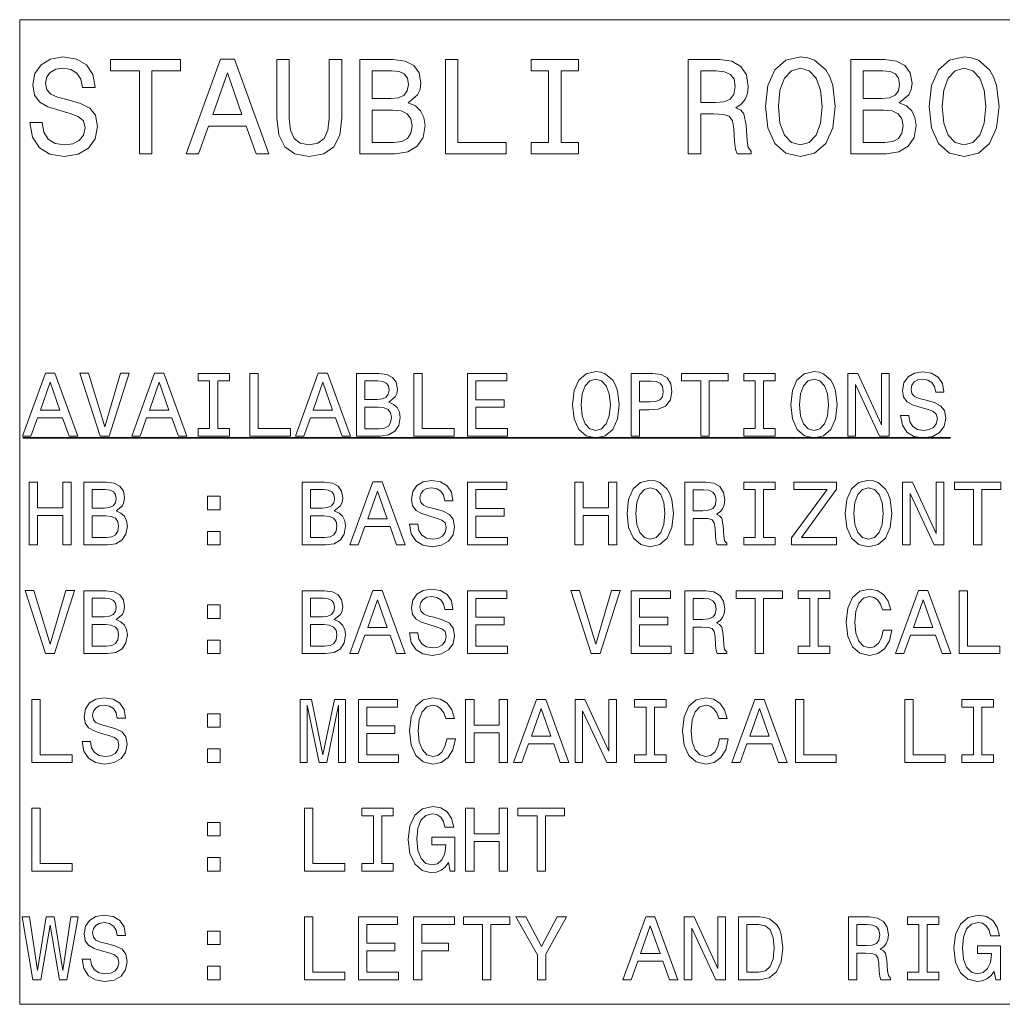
# Model space of a CAD drawing. Extents: x -922 to 7836, y -4841 to 1297.
# Tile 68 of 89: x 5978 to 6603, y -4786 to -4160. Entities that reach past the tile are written whole.
import ezdxf

# ---------------------------------------------------------------- set-up
doc = ezdxf.new("R2010")
doc.units = 0

msp = doc.modelspace()

# ---------------------------------------------------------------- linework, layer by layer
at = {"color": 7, "lineweight": 35}
msp.add_line((5980, -4425.864746), (6569.855957, -4425.864746), dxfattribs=at)
at = {"color": 7, "lineweight": 13}
for points in [[(5978, -4786), (5978, -4160.040527), (7754.759766, -4160.040527), (7754.759766, -4786)], [(5992.363281, -4225.498535), (5984.495605, -4225.498535), (5986.224609, -4234.663086), (5990.547363, -4241.40625), (5997.20459, -4245.469727), (6006.195801, -4246.939453), (6015.101074, -4245.556152), (6021.757813, -4241.752441), (6025.994141, -4235.786621), (6027.550293, -4227.919434), (6026.253418, -4220.830078), (6022.622559, -4216.248047), (6016.743652, -4213.222168), (6008.875977, -4210.974121), (6002.132324, -4209.331543), (5997.723145, -4207.429199), (5995.216309, -4204.663086), (5994.437988, -4200.340332), (5995.216309, -4196.449707), (5997.463867, -4193.510254), (6000.922363, -4191.521484), (6005.677246, -4190.830078), (6010.518555, -4191.694336), (6014.322754, -4194.028809), (6016.830078, -4197.919434), (6018.040527, -4203.193359), (6025.907715, -4203.193359), (6025.907715, -4203.02002), (6024.524414, -4194.893555), (6020.460938, -4188.841309), (6014.063477, -4185.037598), (6005.417969, -4183.740723), (5997.636719, -4185.037598), (5991.584961, -4188.668457), (5987.694336, -4194.288086), (5986.311035, -4201.550293), (5987.435059, -4208.034668), (5990.720703, -4212.443848), (5995.907715, -4215.383301), (6002.99707, -4217.631348), (6010, -4219.619629), (6015.273926, -4221.521484), (6018.472656, -4224.288086), (6019.59668, -4228.783691), (6018.559082, -4233.366211), (6015.878906, -4236.824219), (6011.81543, -4238.98584), (6006.541992, -4239.677246), (6000.662598, -4238.726074), (5996.166992, -4235.959473), (5993.313965, -4231.463867)], [(6054.092285, -4245.296875), (6062.045898, -4245.296875), (6062.045898, -4192.559082), (6080.20166, -4192.559082), (6080.20166, -4185.296875), (6035.850098, -4185.296875), (6035.850098, -4192.559082), (6054.092285, -4192.559082)], [(6083.833008, -4245.296875), (6091.786621, -4245.296875), (6098.098145, -4227.660156), (6122.045898, -4227.660156), (6128.357422, -4245.296875), (6136.484375, -4245.296875), (6114.524414, -4185.210449), (6105.706055, -4185.210449)], [(6141.498535, -4222.472656), (6142.708984, -4233.279785), (6146.513184, -4240.974121), (6152.910645, -4245.383301), (6162.161133, -4246.939453), (6171.325684, -4245.383301), (6177.723145, -4240.974121), (6181.527344, -4233.366211), (6182.824219, -4222.472656), (6182.824219, -4185.296875), (6174.783691, -4185.296875), (6174.783691, -4222.904785), (6174.005859, -4230.253418), (6171.671387, -4235.527344), (6167.694336, -4238.639648), (6162.161133, -4239.677246), (6156.455078, -4238.639648), (6152.478516, -4235.527344), (6150.144043, -4230.340332), (6149.452637, -4222.904785), (6149.452637, -4185.296875), (6141.498535, -4185.296875)], [(6225.014648, -4212.875977), (6231.066406, -4207.861816), (6232.622559, -4204.489746), (6233.141113, -4200.340332), (6232.01709, -4193.855957), (6228.645508, -4189.1875), (6223.19873, -4186.334473), (6215.59082, -4185.296875), (6194.236328, -4185.296875), (6194.236328, -4245.296875), (6216.80127, -4245.296875), (6224.841309, -4244.086426), (6230.807129, -4240.541992), (6234.524414, -4234.922363), (6235.821289, -4227.313965), (6235.042969, -4222.213379), (6232.968262, -4217.977051), (6229.59668, -4214.864746)], [(6248.703125, -4245.296875), (6287.262207, -4245.296875), (6287.262207, -4238.034668), (6256.657227, -4238.034668), (6256.657227, -4185.296875), (6248.703125, -4185.296875)], [(6314.322754, -4238.034668), (6303.256348, -4238.034668), (6303.256348, -4245.296875), (6333.342773, -4245.296875), (6333.342773, -4238.034668), (6322.276855, -4238.034668), (6322.276855, -4192.559082), (6333.342773, -4192.559082), (6333.342773, -4185.296875), (6303.256348, -4185.296875), (6303.256348, -4192.559082), (6314.322754, -4192.559082)], [(6403.112305, -4245.296875), (6411.152832, -4245.296875), (6411.152832, -4219.965332), (6419.366211, -4219.965332), (6425.417969, -4220.224609), (6429.22168, -4221.435059), (6431.296875, -4224.288086), (6432.161133, -4229.38916), (6432.59375, -4237.169922), (6433.112305, -4242.270996), (6434.149902, -4245.296875), (6443.227539, -4245.296875), (6443.227539, -4243.654297), (6441.239258, -4241.233398), (6440.547363, -4236.737793), (6439.942383, -4227.054688), (6438.472656, -4219.878906), (6436.484375, -4217.631348), (6433.371582, -4215.988281), (6436.830078, -4213.827148), (6439.250488, -4210.80127), (6440.807129, -4206.99707), (6441.325684, -4202.415039), (6440.115234, -4195.152832), (6436.657227, -4189.706055), (6430.951172, -4186.420898), (6423.169922, -4185.296875), (6403.112305, -4185.296875)], [(6452.219238, -4215.296875), (6453.775391, -4228.783691), (6458.270996, -4238.726074), (6465.273926, -4244.864746), (6474.437988, -4246.939453), (6483.515625, -4244.864746), (6490.60498, -4238.726074), (6495.014648, -4228.783691), (6496.657227, -4215.296875), (6495.014648, -4201.896484), (6493.112305, -4196.449707), (6490.60498, -4191.954102), (6483.515625, -4185.81543), (6479.192871, -4184.259277), (6474.437988, -4183.654297), (6465.1875, -4185.81543), (6458.18457, -4191.867676), (6453.775391, -4201.810059)], [(6537.291016, -4212.875977), (6543.342773, -4207.861816), (6544.898926, -4204.489746), (6545.417969, -4200.340332), (6544.293945, -4193.855957), (6540.922363, -4189.1875), (6535.475586, -4186.334473), (6527.867188, -4185.296875), (6506.512695, -4185.296875), (6506.512695, -4245.296875), (6529.077637, -4245.296875), (6537.118164, -4244.086426), (6543.083496, -4240.541992), (6546.80127, -4234.922363), (6548.098145, -4227.313965), (6547.319824, -4222.213379), (6545.245117, -4217.977051), (6541.873047, -4214.864746)], [(6556.311035, -4215.296875), (6557.867188, -4228.783691), (6562.363281, -4238.726074), (6569.365723, -4244.864746), (6578.530273, -4246.939453), (6587.60791, -4244.864746), (6594.697266, -4238.726074), (6599.106445, -4228.783691), (6600.749023, -4215.296875), (6599.106445, -4201.896484), (6597.20459, -4196.449707), (6594.697266, -4191.954102), (6587.60791, -4185.81543), (6583.285156, -4184.259277), (6578.530273, -4183.654297), (6569.279297, -4185.81543), (6562.276367, -4191.867676), (6557.867188, -4201.810059)], [(6100.864746, -4220.311523), (6110.115234, -4193.855957), (6119.366211, -4220.311523)], [(6213.948242, -4210.195801), (6202.19043, -4210.195801), (6202.19043, -4192.472656), (6214.639648, -4192.472656), (6219.308594, -4192.991211), (6222.59375, -4194.547363), (6224.582031, -4197.227539), (6225.273926, -4201.20459), (6224.495605, -4205.181641), (6222.420898, -4207.948242), (6218.875977, -4209.677246)], [(6420.922363, -4192.645508), (6426.195801, -4193.164551), (6429.913574, -4194.807129), (6432.248047, -4197.833008), (6433.025879, -4202.587891), (6432.161133, -4207.602539), (6429.827148, -4210.628418), (6425.850098, -4212.18457), (6420.40332, -4212.616699), (6411.152832, -4212.616699), (6411.152832, -4192.645508)], [(6460.518555, -4215.296875), (6461.469727, -4204.835938), (6464.322754, -4197.141113), (6468.731934, -4192.472656), (6474.437988, -4190.830078), (6480.057617, -4192.472656), (6484.466797, -4197.227539), (6487.319824, -4204.922363), (6488.357422, -4215.296875), (6487.319824, -4225.757813), (6484.466797, -4233.452637), (6480.057617, -4238.121094), (6474.437988, -4239.677246), (6468.731934, -4238.121094), (6464.322754, -4233.452637), (6461.469727, -4225.844238)], [(6526.224609, -4210.195801), (6514.466797, -4210.195801), (6514.466797, -4192.472656), (6526.916504, -4192.472656), (6531.584961, -4192.991211), (6534.870117, -4194.547363), (6536.858887, -4197.227539), (6537.550293, -4201.20459), (6536.772461, -4205.181641), (6534.697266, -4207.948242), (6531.152832, -4209.677246)], [(6564.61084, -4215.296875), (6565.562012, -4204.835938), (6568.415039, -4197.141113), (6572.824219, -4192.472656), (6578.530273, -4190.830078), (6584.149902, -4192.472656), (6588.559082, -4197.227539), (6591.412109, -4204.922363), (6592.449707, -4215.296875), (6591.412109, -4225.757813), (6588.559082, -4233.452637), (6584.149902, -4238.121094), (6578.530273, -4239.677246), (6572.824219, -4238.121094), (6568.415039, -4233.452637), (6565.562012, -4225.844238)], [(6215.850098, -4238.121094), (6202.19043, -4238.121094), (6202.19043, -4217.458496), (6215.072266, -4217.458496), (6220.518555, -4218.063477), (6224.40918, -4219.878906), (6226.743652, -4222.991211), (6227.521484, -4227.487305), (6226.743652, -4232.242188), (6224.582031, -4235.527344), (6220.951172, -4237.516113)], [(6528.126953, -4238.121094), (6514.466797, -4238.121094), (6514.466797, -4217.458496), (6527.348633, -4217.458496), (6532.79541, -4218.063477), (6536.686035, -4219.878906), (6539.02002, -4222.991211), (6539.79834, -4227.487305), (6539.02002, -4232.242188), (6536.858887, -4235.527344), (6533.227539, -4237.516113)], [(5979.827148, -4424.864746), (5985.129883, -4424.864746), (5989.337402, -4413.106934), (6005.302734, -4413.106934), (6009.510254, -4424.864746), (6014.927734, -4424.864746), (6000.288086, -4384.807129), (5994.40918, -4384.807129)], [(6042.074707, -4384.807129), (6032.045898, -4418.870605), (6021.729004, -4384.807129), (6016.253418, -4384.807129), (6029.164063, -4424.864746), (6034.927734, -4424.864746), (6047.550293, -4384.807129)], [(6049.22168, -4424.864746), (6054.524414, -4424.864746), (6058.731934, -4413.106934), (6074.697266, -4413.106934), (6078.904785, -4424.864746), (6084.322754, -4424.864746), (6069.683105, -4384.807129), (6063.804199, -4384.807129)], [(6098.789551, -4420.023438), (6091.412109, -4420.023438), (6091.412109, -4424.864746), (6111.469727, -4424.864746), (6111.469727, -4420.023438), (6104.092285, -4420.023438), (6104.092285, -4389.706055), (6111.469727, -4389.706055), (6111.469727, -4384.864746), (6091.412109, -4384.864746), (6091.412109, -4389.706055), (6098.789551, -4389.706055)], [(6124.437988, -4424.864746), (6150.144043, -4424.864746), (6150.144043, -4420.023438), (6129.740723, -4420.023438), (6129.740723, -4384.864746), (6124.437988, -4384.864746)], [(6153.313965, -4424.864746), (6158.616699, -4424.864746), (6162.824219, -4413.106934), (6178.789551, -4413.106934), (6182.99707, -4424.864746), (6188.415039, -4424.864746), (6173.775391, -4384.807129), (6167.896484, -4384.807129)], [(6212.737793, -4403.250977), (6216.772461, -4399.908203), (6217.80957, -4397.660156), (6218.155762, -4394.893555), (6217.40625, -4390.570801), (6215.158691, -4387.458496), (6211.527344, -4385.556152), (6206.455078, -4384.864746), (6192.219238, -4384.864746), (6192.219238, -4424.864746), (6207.262207, -4424.864746), (6212.622559, -4424.057617), (6216.599609, -4421.694824), (6219.077637, -4417.948242), (6219.942383, -4412.876465), (6219.423828, -4409.475586), (6218.040527, -4406.651367), (6215.79248, -4404.57666)], [(6228.530273, -4424.864746), (6254.236328, -4424.864746), (6254.236328, -4420.023438), (6233.833008, -4420.023438), (6233.833008, -4384.864746), (6228.530273, -4384.864746)], [(6262.824219, -4424.864746), (6288.18457, -4424.864746), (6288.18457, -4420.023438), (6268.126953, -4420.023438), (6268.126953, -4406.478516), (6285.994141, -4406.478516), (6285.994141, -4401.694824), (6268.126953, -4401.694824), (6268.126953, -4389.706055), (6287.723145, -4389.706055), (6287.723145, -4384.864746), (6262.824219, -4384.864746)], [(6329.510254, -4404.864746), (6330.547363, -4413.855957), (6333.544922, -4420.484375), (6338.213379, -4424.57666), (6344.322754, -4425.959961), (6350.374512, -4424.57666), (6355.101074, -4420.484375), (6358.040527, -4413.855957), (6359.135254, -4404.864746), (6358.040527, -4395.931152), (6356.772461, -4392.299805), (6355.101074, -4389.302734), (6350.374512, -4385.210449), (6347.492676, -4384.17334), (6344.322754, -4383.769531), (6338.155762, -4385.210449), (6333.487305, -4389.245117), (6330.547363, -4395.873535)], [(6366.858887, -4424.864746), (6372.161621, -4424.864746), (6372.161621, -4407.977051), (6378.040527, -4407.977051), (6383.977051, -4407.688965), (6388.703125, -4405.671875), (6391.757813, -4401.752441), (6392.79541, -4396.39209), (6391.988281, -4391.435547), (6389.683105, -4387.804199), (6385.878906, -4385.614258), (6380.691895, -4384.864746), (6366.858887, -4384.864746)], [(6411.066406, -4424.864746), (6416.369141, -4424.864746), (6416.369141, -4389.706055), (6428.472656, -4389.706055), (6428.472656, -4384.864746), (6398.904785, -4384.864746), (6398.904785, -4389.706055), (6411.066406, -4389.706055)], [(6445.763672, -4420.023438), (6438.38623, -4420.023438), (6438.38623, -4424.864746), (6458.443848, -4424.864746), (6458.443848, -4420.023438), (6451.066406, -4420.023438), (6451.066406, -4389.706055), (6458.443848, -4389.706055), (6458.443848, -4384.864746), (6438.38623, -4384.864746), (6438.38623, -4389.706055), (6445.763672, -4389.706055)], [(6468.299805, -4404.864746), (6469.337402, -4413.855957), (6472.334473, -4420.484375), (6477.00293, -4424.57666), (6483.112305, -4425.959961), (6489.164551, -4424.57666), (6493.890625, -4420.484375), (6496.830078, -4413.855957), (6497.925293, -4404.864746), (6496.830078, -4395.931152), (6495.562012, -4392.299805), (6493.890625, -4389.302734), (6489.164551, -4385.210449), (6486.282715, -4384.17334), (6483.112305, -4383.769531), (6476.945313, -4385.210449), (6472.276855, -4389.245117), (6469.337402, -4395.873535)], [(6504.668945, -4424.864746), (6509.452637, -4424.864746), (6509.452637, -4392.069336), (6524.78418, -4424.864746), (6530.951172, -4424.864746), (6530.951172, -4384.864746), (6526.109375, -4384.864746), (6526.109375, -4417.660156), (6510.951172, -4384.864746), (6504.668945, -4384.864746)], [(6543.400391, -4411.666016), (6538.155762, -4411.666016), (6539.308594, -4417.775391), (6542.19043, -4422.270996), (6546.628418, -4424.97998), (6552.622559, -4425.959961), (6558.559082, -4425.037598), (6562.99707, -4422.501465), (6565.821289, -4418.524902), (6566.858887, -4413.279785), (6565.994141, -4408.553711), (6563.57373, -4405.498535), (6559.654297, -4403.481445), (6554.40918, -4401.98291), (6549.913574, -4400.887695), (6546.974121, -4399.619629), (6545.302734, -4397.775391), (6544.78418, -4394.893555), (6545.302734, -4392.299805), (6546.80127, -4390.340332), (6549.106445, -4389.014648), (6552.276855, -4388.553711), (6555.504395, -4389.129883), (6558.040527, -4390.686035), (6559.711914, -4393.279785), (6560.518555, -4396.79541), (6565.763672, -4396.79541), (6565.763672, -4396.680176), (6564.841797, -4391.262207), (6562.132813, -4387.228027), (6557.867676, -4384.691895), (6552.104004, -4383.827148), (6546.916504, -4384.691895), (6542.881836, -4387.112793), (6540.288086, -4390.858887), (6539.366211, -4395.700684), (6540.115234, -4400.023438), (6542.305664, -4402.962891), (6545.763672, -4404.922363), (6550.490234, -4406.420898), (6555.158691, -4407.746582), (6558.674316, -4409.014648), (6560.807129, -4410.858887), (6561.556152, -4413.855957), (6560.864746, -4416.910645), (6559.078125, -4419.216309), (6556.369141, -4420.657227), (6552.853027, -4421.118164), (6548.933594, -4420.484375), (6545.936523, -4418.640137), (6544.034668, -4415.643066)], [(5991.181641, -4408.20752), (5997.348633, -4390.570801), (6003.515625, -4408.20752)], [(6060.576172, -4408.20752), (6066.743652, -4390.570801), (6072.910645, -4408.20752)], [(6164.668457, -4408.20752), (6170.835938, -4390.570801), (6177.00293, -4408.20752)], [(6205.360352, -4401.464355), (6197.521484, -4401.464355), (6197.521484, -4389.648438), (6205.821289, -4389.648438), (6208.933594, -4389.994629), (6211.124023, -4391.031738), (6212.449707, -4392.818848), (6212.910645, -4395.469727), (6212.39209, -4398.121094), (6211.008789, -4399.96582), (6208.645508, -4401.118164)], [(6335.043457, -4404.864746), (6335.677246, -4397.890625), (6337.579102, -4392.76123), (6340.518555, -4389.648438), (6344.322754, -4388.553711), (6348.069336, -4389.648438), (6351.008789, -4392.818848), (6352.910645, -4397.948242), (6353.602539, -4404.864746), (6352.910645, -4411.838867), (6351.008789, -4416.968262), (6348.069336, -4420.081055), (6344.322754, -4421.118164), (6340.518555, -4420.081055), (6337.579102, -4416.968262), (6335.677246, -4411.896484)], [(6379.250977, -4389.763672), (6382.708984, -4390.109863), (6385.245117, -4391.20459), (6386.743652, -4393.222168), (6387.262207, -4396.39209), (6386.686035, -4399.734863), (6385.129883, -4401.752441), (6382.478516, -4402.790039), (6378.847168, -4403.078125), (6372.161621, -4403.078125), (6372.161621, -4389.763672)], [(6473.833008, -4404.864746), (6474.466797, -4397.890625), (6476.369141, -4392.76123), (6479.308594, -4389.648438), (6483.112305, -4388.553711), (6486.858887, -4389.648438), (6489.79834, -4392.818848), (6491.700195, -4397.948242), (6492.39209, -4404.864746), (6491.700195, -4411.838867), (6489.79834, -4416.968262), (6486.858887, -4420.081055), (6483.112305, -4421.118164), (6479.308594, -4420.081055), (6476.369141, -4416.968262), (6474.466797, -4411.896484)], [(6206.628418, -4420.081055), (6197.521484, -4420.081055), (6197.521484, -4406.305664), (6206.109375, -4406.305664), (6209.740723, -4406.708984), (6212.334473, -4407.919434), (6213.890625, -4409.994629), (6214.40918, -4412.991699), (6213.890625, -4416.161621), (6212.449707, -4418.351563), (6210.028809, -4419.677246)], [(5983.977051, -4493.971191), (5989.337402, -4493.971191), (5989.337402, -4475.181641), (6005.360352, -4475.181641), (6005.360352, -4493.971191), (6010.662598, -4493.971191), (6010.662598, -4453.971191), (6005.360352, -4453.971191), (6005.360352, -4470.282227), (5989.337402, -4470.282227), (5989.337402, -4453.971191), (5983.977051, -4453.971191)], [(6039.250488, -4472.357422), (6043.285156, -4469.014648), (6044.322754, -4466.766602), (6044.668457, -4464), (6043.919434, -4459.677246), (6041.671387, -4456.564941), (6038.040527, -4454.662598), (6032.968262, -4453.971191), (6018.731934, -4453.971191), (6018.731934, -4493.971191), (6033.775391, -4493.971191), (6039.135254, -4493.164063), (6043.112305, -4490.80127), (6045.59082, -4487.054688), (6046.455566, -4481.98291), (6045.936523, -4478.582031), (6044.553223, -4475.757813), (6042.305664, -4473.683105)], [(6178.040527, -4472.357422), (6182.074707, -4469.014648), (6183.112305, -4466.766602), (6183.458008, -4464), (6182.708984, -4459.677246), (6180.460938, -4456.564941), (6176.830078, -4454.662598), (6171.757813, -4453.971191), (6157.521484, -4453.971191), (6157.521484, -4493.971191), (6172.564941, -4493.971191), (6177.925293, -4493.164063), (6181.901855, -4490.80127), (6184.380371, -4487.054688), (6185.245117, -4481.98291), (6184.726074, -4478.582031), (6183.342773, -4475.757813), (6181.095215, -4473.683105)], [(6188.011719, -4493.971191), (6193.313965, -4493.971191), (6197.521484, -4482.213379), (6213.486816, -4482.213379), (6217.694336, -4493.971191), (6223.112305, -4493.971191), (6208.472656, -4453.913574), (6202.59375, -4453.913574)], [(6231.124023, -4480.772461), (6225.878906, -4480.772461), (6227.031738, -4486.881836), (6229.913574, -4491.377441), (6234.351563, -4494.086426), (6240.345703, -4495.066406), (6246.282227, -4494.144043), (6250.720703, -4491.60791), (6253.544434, -4487.631348), (6254.582031, -4482.38623), (6253.717773, -4477.660156), (6251.296875, -4474.60498), (6247.377441, -4472.587891), (6242.132813, -4471.089355), (6237.636719, -4469.994141), (6234.697266, -4468.726074), (6233.025879, -4466.881836), (6232.507324, -4464), (6233.025879, -4461.40625), (6234.524414, -4459.446777), (6236.830078, -4458.121094), (6240, -4457.660156), (6243.227539, -4458.236328), (6245.763672, -4459.79248), (6247.435059, -4462.38623), (6248.242188, -4465.901855), (6253.486816, -4465.901855), (6253.486816, -4465.786621), (6252.564941, -4460.368652), (6249.855957, -4456.334473), (6245.59082, -4453.79834), (6239.827148, -4452.933594), (6234.639648, -4453.79834), (6230.60498, -4456.219238), (6228.011719, -4459.965332), (6227.089355, -4464.807129), (6227.838379, -4469.129883), (6230.028809, -4472.069336), (6233.486816, -4474.028809), (6238.213379, -4475.527344), (6242.881836, -4476.853027), (6246.397461, -4478.121094), (6248.530273, -4479.965332), (6249.279297, -4482.962402), (6248.587891, -4486.01709), (6246.80127, -4488.322754), (6244.092285, -4489.763672), (6240.576172, -4490.224609), (6236.657227, -4489.59082), (6233.660156, -4487.746582), (6231.757813, -4484.749512)], [(6262.824219, -4493.971191), (6288.18457, -4493.971191), (6288.18457, -4489.129883), (6268.126953, -4489.129883), (6268.126953, -4475.584961), (6285.994141, -4475.584961), (6285.994141, -4470.80127), (6268.126953, -4470.80127), (6268.126953, -4458.8125), (6287.723145, -4458.8125), (6287.723145, -4453.971191), (6262.824219, -4453.971191)], [(6330.951172, -4493.971191), (6336.311523, -4493.971191), (6336.311523, -4475.181641), (6352.334473, -4475.181641), (6352.334473, -4493.971191), (6357.636719, -4493.971191), (6357.636719, -4453.971191), (6352.334473, -4453.971191), (6352.334473, -4470.282227), (6336.311523, -4470.282227), (6336.311523, -4453.971191), (6330.951172, -4453.971191)], [(6364.20752, -4473.971191), (6365.245117, -4482.962402), (6368.242188, -4489.59082), (6372.910645, -4493.683105), (6379.02002, -4495.066406), (6385.072266, -4493.683105), (6389.79834, -4489.59082), (6392.737793, -4482.962402), (6393.833008, -4473.971191), (6392.737793, -4465.037598), (6391.469727, -4461.40625), (6389.79834, -4458.40918), (6385.072266, -4454.316895), (6382.19043, -4453.279785), (6379.02002, -4452.875977), (6372.853027, -4454.316895), (6368.18457, -4458.351563), (6365.245117, -4464.97998)], [(6400.864746, -4493.971191), (6406.224609, -4493.971191), (6406.224609, -4477.083496), (6411.700195, -4477.083496), (6415.734863, -4477.256348), (6418.270996, -4478.063477), (6419.654297, -4479.965332), (6420.230469, -4483.366211), (6420.518555, -4488.553223), (6420.864746, -4491.954102), (6421.556152, -4493.971191), (6427.60791, -4493.971191), (6427.60791, -4492.875977), (6426.282227, -4491.262207), (6425.821289, -4488.265137), (6425.417969, -4481.80957), (6424.437988, -4477.025879), (6423.112305, -4475.527344), (6421.037598, -4474.432129), (6423.342773, -4472.991211), (6424.957031, -4470.974121), (6425.994141, -4468.437988), (6426.340332, -4465.383301), (6425.533203, -4460.541992), (6423.227539, -4456.910645), (6419.423828, -4454.720703), (6414.236328, -4453.971191), (6400.864746, -4453.971191)], [(6445.763672, -4489.129883), (6438.38623, -4489.129883), (6438.38623, -4493.971191), (6458.443848, -4493.971191), (6458.443848, -4489.129883), (6451.066406, -4489.129883), (6451.066406, -4458.8125), (6458.443848, -4458.8125), (6458.443848, -4453.971191), (6438.38623, -4453.971191), (6438.38623, -4458.8125), (6445.763672, -4458.8125)], [(6468.760742, -4493.971191), (6497.463867, -4493.971191), (6497.463867, -4489.129883), (6475.101074, -4489.129883), (6497.463867, -4458.524414), (6497.463867, -4453.971191), (6470.316895, -4453.971191), (6470.316895, -4458.8125), (6491.469727, -4458.8125), (6468.760742, -4489.360352)], [(6502.99707, -4473.971191), (6504.034668, -4482.962402), (6507.031738, -4489.59082), (6511.700195, -4493.683105), (6517.810059, -4495.066406), (6523.861816, -4493.683105), (6528.587891, -4489.59082), (6531.527344, -4482.962402), (6532.622559, -4473.971191), (6531.527344, -4465.037598), (6530.259277, -4461.40625), (6528.587891, -4458.40918), (6523.861816, -4454.316895), (6520.97998, -4453.279785), (6517.810059, -4452.875977), (6511.642578, -4454.316895), (6506.974121, -4458.351563), (6504.034668, -4464.97998)], [(6539.366211, -4493.971191), (6544.149902, -4493.971191), (6544.149902, -4461.175781), (6559.481445, -4493.971191), (6565.648438, -4493.971191), (6565.648438, -4453.971191), (6560.807129, -4453.971191), (6560.807129, -4486.766602), (6545.648438, -4453.971191), (6539.366211, -4453.971191)], [(6584.553223, -4493.971191), (6589.855957, -4493.971191), (6589.855957, -4458.8125), (6601.959961, -4458.8125), (6601.959961, -4453.971191), (6572.39209, -4453.971191), (6572.39209, -4458.8125), (6584.553223, -4458.8125)], [(6031.873047, -4470.570801), (6024.034668, -4470.570801), (6024.034668, -4458.754883), (6032.334473, -4458.754883), (6035.446777, -4459.101074), (6037.636719, -4460.138184), (6038.962402, -4461.925293), (6039.423828, -4464.576172), (6038.904785, -4467.227539), (6037.521484, -4469.072266), (6035.158691, -4470.224609)], [(6097.463867, -4471.60791), (6105.417969, -4471.60791), (6105.417969, -4463.02002), (6097.463867, -4463.02002)], [(6170.662598, -4470.570801), (6162.824219, -4470.570801), (6162.824219, -4458.754883), (6171.124023, -4458.754883), (6174.236328, -4459.101074), (6176.426758, -4460.138184), (6177.751953, -4461.925293), (6178.213379, -4464.576172), (6177.694336, -4467.227539), (6176.311035, -4469.072266), (6173.948242, -4470.224609)], [(6199.366211, -4477.313965), (6205.533203, -4459.677246), (6211.700195, -4477.313965)], [(6369.740723, -4473.971191), (6370.374512, -4466.99707), (6372.276855, -4461.867676), (6375.216309, -4458.754883), (6379.02002, -4457.660156), (6382.766602, -4458.754883), (6385.706055, -4461.925293), (6387.60791, -4467.054688), (6388.299805, -4473.971191), (6387.60791, -4480.945313), (6385.706055, -4486.074707), (6382.766602, -4489.1875), (6379.02002, -4490.224609), (6375.216309, -4489.1875), (6372.276855, -4486.074707), (6370.374512, -4481.00293)], [(6412.737793, -4458.870117), (6416.253906, -4459.216309), (6418.731934, -4460.311035), (6420.288086, -4462.328613), (6420.807129, -4465.498535), (6420.230469, -4468.841309), (6418.674316, -4470.858887), (6416.022949, -4471.896484), (6412.39209, -4472.18457), (6406.224609, -4472.18457), (6406.224609, -4458.870117)], [(6508.530273, -4473.971191), (6509.164551, -4466.99707), (6511.066406, -4461.867676), (6514.005859, -4458.754883), (6517.810059, -4457.660156), (6521.556152, -4458.754883), (6524.495605, -4461.925293), (6526.397949, -4467.054688), (6527.089355, -4473.971191), (6526.397949, -4480.945313), (6524.495605, -4486.074707), (6521.556152, -4489.1875), (6517.810059, -4490.224609), (6514.005859, -4489.1875), (6511.066406, -4486.074707), (6509.164551, -4481.00293)], [(6033.141113, -4489.1875), (6024.034668, -4489.1875), (6024.034668, -4475.412109), (6032.622559, -4475.412109), (6036.253418, -4475.81543), (6038.847168, -4477.025879), (6040.40332, -4479.101074), (6040.922363, -4482.098145), (6040.40332, -4485.268066), (6038.962402, -4487.458008), (6036.541992, -4488.783691)], [(6171.930664, -4489.1875), (6162.824219, -4489.1875), (6162.824219, -4475.412109), (6171.412109, -4475.412109), (6175.043457, -4475.81543), (6177.636719, -4477.025879), (6179.192871, -4479.101074), (6179.711914, -4482.098145), (6179.192871, -4485.268066), (6177.751953, -4487.458008), (6175.331543, -4488.783691)], [(6097.463867, -4493.971191), (6105.417969, -4493.971191), (6105.417969, -4485.383301), (6097.463867, -4485.383301)], [(6007.377441, -4523.02002), (5997.348633, -4557.083496), (5987.031738, -4523.02002), (5981.556152, -4523.02002), (5994.466797, -4563.077637), (6000.230469, -4563.077637), (6012.853027, -4523.02002)], [(6039.250488, -4541.463867), (6043.285156, -4538.121094), (6044.322754, -4535.873047), (6044.668457, -4533.106445), (6043.919434, -4528.783691), (6041.671387, -4525.671387), (6038.040527, -4523.769043), (6032.968262, -4523.077637), (6018.731934, -4523.077637), (6018.731934, -4563.077637), (6033.775391, -4563.077637), (6039.135254, -4562.270508), (6043.112305, -4559.907715), (6045.59082, -4556.161133), (6046.455566, -4551.089355), (6045.936523, -4547.688477), (6044.553223, -4544.864258), (6042.305664, -4542.789551)], [(6178.040527, -4541.463867), (6182.074707, -4538.121094), (6183.112305, -4535.873047), (6183.458008, -4533.106445), (6182.708984, -4528.783691), (6180.460938, -4525.671387), (6176.830078, -4523.769043), (6171.757813, -4523.077637), (6157.521484, -4523.077637), (6157.521484, -4563.077637), (6172.564941, -4563.077637), (6177.925293, -4562.270508), (6181.901855, -4559.907715), (6184.380371, -4556.161133), (6185.245117, -4551.089355), (6184.726074, -4547.688477), (6183.342773, -4544.864258), (6181.095215, -4542.789551)], [(6188.011719, -4563.077637), (6193.313965, -4563.077637), (6197.521484, -4551.319824), (6213.486816, -4551.319824), (6217.694336, -4563.077637), (6223.112305, -4563.077637), (6208.472656, -4523.02002), (6202.59375, -4523.02002)], [(6231.124023, -4549.878906), (6225.878906, -4549.878906), (6227.031738, -4555.988281), (6229.913574, -4560.483887), (6234.351563, -4563.192871), (6240.345703, -4564.172852), (6246.282227, -4563.250488), (6250.720703, -4560.714355), (6253.544434, -4556.737793), (6254.582031, -4551.492676), (6253.717773, -4546.766602), (6251.296875, -4543.711426), (6247.377441, -4541.694336), (6242.132813, -4540.195801), (6237.636719, -4539.100586), (6234.697266, -4537.83252), (6233.025879, -4535.988281), (6232.507324, -4533.106445), (6233.025879, -4530.512695), (6234.524414, -4528.553223), (6236.830078, -4527.227539), (6240, -4526.766602), (6243.227539, -4527.342773), (6245.763672, -4528.898926), (6247.435059, -4531.492676), (6248.242188, -4535.008301), (6253.486816, -4535.008301), (6253.486816, -4534.893066), (6252.564941, -4529.475098), (6249.855957, -4525.440918), (6245.59082, -4522.904785), (6239.827148, -4522.040039), (6234.639648, -4522.904785), (6230.60498, -4525.325684), (6228.011719, -4529.071777), (6227.089355, -4533.913574), (6227.838379, -4538.236328), (6230.028809, -4541.175781), (6233.486816, -4543.135254), (6238.213379, -4544.633789), (6242.881836, -4545.959473), (6246.397461, -4547.227539), (6248.530273, -4549.071777), (6249.279297, -4552.068848), (6248.587891, -4555.123535), (6246.80127, -4557.429199), (6244.092285, -4558.870117), (6240.576172, -4559.331055), (6236.657227, -4558.697266), (6233.660156, -4556.853027), (6231.757813, -4553.855957)], [(6262.824219, -4563.077637), (6288.18457, -4563.077637), (6288.18457, -4558.236328), (6268.126953, -4558.236328), (6268.126953, -4544.691406), (6285.994141, -4544.691406), (6285.994141, -4539.907715), (6268.126953, -4539.907715), (6268.126953, -4527.918945), (6287.723145, -4527.918945), (6287.723145, -4523.077637), (6262.824219, -4523.077637)], [(6354.351563, -4523.02002), (6344.322754, -4557.083496), (6334.005859, -4523.02002), (6328.530273, -4523.02002), (6341.440918, -4563.077637), (6347.20459, -4563.077637), (6359.827148, -4523.02002)], [(6366.916504, -4563.077637), (6392.276855, -4563.077637), (6392.276855, -4558.236328), (6372.219238, -4558.236328), (6372.219238, -4544.691406), (6390.086426, -4544.691406), (6390.086426, -4539.907715), (6372.219238, -4539.907715), (6372.219238, -4527.918945), (6391.81543, -4527.918945), (6391.81543, -4523.077637), (6366.916504, -4523.077637)], [(6400.864746, -4563.077637), (6406.224609, -4563.077637), (6406.224609, -4546.189941), (6411.700195, -4546.189941), (6415.734863, -4546.362793), (6418.270996, -4547.169922), (6419.654297, -4549.071777), (6420.230469, -4552.472656), (6420.518555, -4557.659668), (6420.864746, -4561.060547), (6421.556152, -4563.077637), (6427.60791, -4563.077637), (6427.60791, -4561.982422), (6426.282227, -4560.368652), (6425.821289, -4557.371582), (6425.417969, -4550.916016), (6424.437988, -4546.132324), (6423.112305, -4544.633789), (6421.037598, -4543.538574), (6423.342773, -4542.097656), (6424.957031, -4540.080566), (6425.994141, -4537.544434), (6426.340332, -4534.489746), (6425.533203, -4529.648438), (6423.227539, -4526.01709), (6419.423828, -4523.827148), (6414.236328, -4523.077637), (6400.864746, -4523.077637)], [(6445.763672, -4563.077637), (6451.066406, -4563.077637), (6451.066406, -4527.918945), (6463.169922, -4527.918945), (6463.169922, -4523.077637), (6433.602539, -4523.077637), (6433.602539, -4527.918945), (6445.763672, -4527.918945)], [(6480.460938, -4558.236328), (6473.083496, -4558.236328), (6473.083496, -4563.077637), (6493.141113, -4563.077637), (6493.141113, -4558.236328), (6485.763672, -4558.236328), (6485.763672, -4527.918945), (6493.141113, -4527.918945), (6493.141113, -4523.077637), (6473.083496, -4523.077637), (6473.083496, -4527.918945), (6480.460938, -4527.918945)], [(6527.146973, -4548.20752), (6525.994141, -4553.048828), (6524.092285, -4556.506836), (6521.440918, -4558.639648), (6518.328613, -4559.331055), (6514.582031, -4558.293945), (6511.642578, -4555.181152), (6509.683105, -4550.109375), (6509.048828, -4543.077637), (6509.683105, -4536.103516), (6511.584961, -4530.974121), (6514.524414, -4527.861328), (6518.328613, -4526.766602), (6521.095215, -4527.342773), (6523.458496, -4528.956543), (6525.302734, -4531.550293), (6526.570801, -4535.123535), (6532.046387, -4535.123535), (6530.316895, -4529.648438), (6527.319824, -4525.498535), (6523.227539, -4522.904785), (6518.328613, -4521.982422), (6512.219238, -4523.42334), (6507.550781, -4527.458008), (6504.553223, -4534.086426), (6503.516113, -4543.077637), (6504.553223, -4552.068848), (6507.550781, -4558.697266), (6512.219238, -4562.789551), (6518.328613, -4564.172852), (6523.688965, -4563.077637), (6528.011719, -4560.022949), (6531.066406, -4555.008301), (6532.680176, -4548.20752)], [(6534.98584, -4563.077637), (6540.288086, -4563.077637), (6544.495605, -4551.319824), (6560.460938, -4551.319824), (6564.668457, -4563.077637), (6570.086426, -4563.077637), (6555.446777, -4523.02002), (6549.567871, -4523.02002)], [(6575.504395, -4563.077637), (6601.210449, -4563.077637), (6601.210449, -4558.236328), (6580.807129, -4558.236328), (6580.807129, -4523.077637), (6575.504395, -4523.077637)], [(6031.873047, -4539.677246), (6024.034668, -4539.677246), (6024.034668, -4527.861328), (6032.334473, -4527.861328), (6035.446777, -4528.20752), (6037.636719, -4529.244629), (6038.962402, -4531.031738), (6039.423828, -4533.682617), (6038.904785, -4536.333984), (6037.521484, -4538.178711), (6035.158691, -4539.331055)], [(6170.662598, -4539.677246), (6162.824219, -4539.677246), (6162.824219, -4527.861328), (6171.124023, -4527.861328), (6174.236328, -4528.20752), (6176.426758, -4529.244629), (6177.751953, -4531.031738), (6178.213379, -4533.682617), (6177.694336, -4536.333984), (6176.311035, -4538.178711), (6173.948242, -4539.331055)], [(6199.366211, -4546.42041), (6205.533203, -4528.783691), (6211.700195, -4546.42041)], [(6412.737793, -4527.976563), (6416.253906, -4528.322754), (6418.731934, -4529.41748), (6420.288086, -4531.435059), (6420.807129, -4534.60498), (6420.230469, -4537.947754), (6418.674316, -4539.965332), (6416.022949, -4541.00293), (6412.39209, -4541.291016), (6406.224609, -4541.291016), (6406.224609, -4527.976563)], [(6546.340332, -4546.42041), (6552.507324, -4528.783691), (6558.674316, -4546.42041)], [(6097.463867, -4540.714355), (6105.417969, -4540.714355), (6105.417969, -4532.126465), (6097.463867, -4532.126465)], [(6033.141113, -4558.293945), (6024.034668, -4558.293945), (6024.034668, -4544.518555), (6032.622559, -4544.518555), (6036.253418, -4544.921875), (6038.847168, -4546.132324), (6040.40332, -4548.20752), (6040.922363, -4551.20459), (6040.40332, -4554.374512), (6038.962402, -4556.564453), (6036.541992, -4557.890137)], [(6171.930664, -4558.293945), (6162.824219, -4558.293945), (6162.824219, -4544.518555), (6171.412109, -4544.518555), (6175.043457, -4544.921875), (6177.636719, -4546.132324), (6179.192871, -4548.20752), (6179.711914, -4551.20459), (6179.192871, -4554.374512), (6177.751953, -4556.564453), (6175.331543, -4557.890137)], [(6097.463867, -4563.077637), (6105.417969, -4563.077637), (6105.417969, -4554.489746), (6097.463867, -4554.489746)], [(5985.648438, -4632.18457), (6011.354492, -4632.18457), (6011.354492, -4627.343262), (5990.951172, -4627.343262), (5990.951172, -4592.18457), (5985.648438, -4592.18457)], [(6022.939453, -4618.98584), (6017.694336, -4618.98584), (6018.847168, -4625.095215), (6021.729004, -4629.59082), (6026.166992, -4632.299805), (6032.161621, -4633.279785), (6038.098145, -4632.357422), (6042.536133, -4629.821289), (6045.360352, -4625.844727), (6046.397461, -4620.599609), (6045.533203, -4615.873535), (6043.112305, -4612.818359), (6039.192871, -4610.80127), (6033.948242, -4609.302734), (6029.452637, -4608.20752), (6026.513184, -4606.939453), (6024.841309, -4605.095215), (6024.322754, -4602.213379), (6024.841309, -4599.619629), (6026.339844, -4597.660156), (6028.645508, -4596.334473), (6031.81543, -4595.873535), (6035.043457, -4596.449707), (6037.579102, -4598.005859), (6039.250488, -4600.599609), (6040.057617, -4604.115234), (6045.302734, -4604.115234), (6045.302734, -4604), (6044.380371, -4598.582031), (6041.671387, -4594.547852), (6037.40625, -4592.011719), (6031.642578, -4591.146973), (6026.455566, -4592.011719), (6022.420898, -4594.432617), (6019.827148, -4598.178711), (6018.904785, -4603.020508), (6019.654297, -4607.343262), (6021.844238, -4610.282715), (6025.302734, -4612.242188), (6030.028809, -4613.740723), (6034.697266, -4615.066406), (6038.213379, -4616.334473), (6040.345703, -4618.178711), (6041.095215, -4621.175781), (6040.40332, -4624.230469), (6038.616699, -4626.536133), (6035.907715, -4627.977051), (6032.39209, -4628.437988), (6028.472656, -4627.804199), (6025.475586, -4625.959961), (6023.573242, -4622.962891)], [(6156.426758, -4632.18457), (6160.864746, -4632.18457), (6160.864746, -4595.873535), (6168.357422, -4632.18457), (6173.313965, -4632.18457), (6180.749512, -4595.873535), (6180.749512, -4632.18457), (6185.245117, -4632.18457), (6185.245117, -4592.18457), (6178.213379, -4592.18457), (6170.835938, -4627.458496), (6163.515625, -4592.18457), (6156.426758, -4592.18457)], [(6193.429199, -4632.18457), (6218.789551, -4632.18457), (6218.789551, -4627.343262), (6198.731934, -4627.343262), (6198.731934, -4613.79834), (6216.599609, -4613.79834), (6216.599609, -4609.014648), (6198.731934, -4609.014648), (6198.731934, -4597.025879), (6218.328613, -4597.025879), (6218.328613, -4592.18457), (6193.429199, -4592.18457)], [(6249.567871, -4617.314453), (6248.415039, -4622.155762), (6246.513184, -4625.61377), (6243.861816, -4627.746582), (6240.749023, -4628.437988), (6237.00293, -4627.400879), (6234.063477, -4624.288086), (6232.103516, -4619.216309), (6231.469727, -4612.18457), (6232.103516, -4605.210449), (6234.005859, -4600.081055), (6236.945313, -4596.968262), (6240.749023, -4595.873535), (6243.515625, -4596.449707), (6245.878906, -4598.063477), (6247.723145, -4600.657227), (6248.991211, -4604.230469), (6254.466797, -4604.230469), (6252.737793, -4598.755371), (6249.740723, -4594.605469), (6245.648438, -4592.011719), (6240.749023, -4591.089355), (6234.639648, -4592.530273), (6229.971191, -4596.564941), (6226.974121, -4603.193359), (6225.936523, -4612.18457), (6226.974121, -4621.175781), (6229.971191, -4627.804199), (6234.639648, -4631.896484), (6240.749023, -4633.279785), (6246.109375, -4632.18457), (6250.432129, -4629.129883), (6253.486816, -4624.115234), (6255.101074, -4617.314453)], [(6261.556152, -4632.18457), (6266.916504, -4632.18457), (6266.916504, -4613.39502), (6282.939453, -4613.39502), (6282.939453, -4632.18457), (6288.242188, -4632.18457), (6288.242188, -4592.18457), (6282.939453, -4592.18457), (6282.939453, -4608.495605), (6266.916504, -4608.495605), (6266.916504, -4592.18457), (6261.556152, -4592.18457)], [(6292.103516, -4632.18457), (6297.40625, -4632.18457), (6301.61377, -4620.426758), (6317.579102, -4620.426758), (6321.786621, -4632.18457), (6327.20459, -4632.18457), (6312.564941, -4592.126953), (6306.686035, -4592.126953)], [(6331.181641, -4632.18457), (6335.965332, -4632.18457), (6335.965332, -4599.38916), (6351.296875, -4632.18457), (6357.463867, -4632.18457), (6357.463867, -4592.18457), (6352.622559, -4592.18457), (6352.622559, -4624.97998), (6337.463867, -4592.18457), (6331.181641, -4592.18457)], [(6376.369141, -4627.343262), (6368.991211, -4627.343262), (6368.991211, -4632.18457), (6389.048828, -4632.18457), (6389.048828, -4627.343262), (6381.671387, -4627.343262), (6381.671387, -4597.025879), (6389.048828, -4597.025879), (6389.048828, -4592.18457), (6368.991211, -4592.18457), (6368.991211, -4597.025879), (6376.369141, -4597.025879)], [(6423.054688, -4617.314453), (6421.901855, -4622.155762), (6420, -4625.61377), (6417.348633, -4627.746582), (6414.236328, -4628.437988), (6410.489746, -4627.400879), (6407.550293, -4624.288086), (6405.59082, -4619.216309), (6404.957031, -4612.18457), (6405.59082, -4605.210449), (6407.492676, -4600.081055), (6410.432129, -4596.968262), (6414.236328, -4595.873535), (6417.00293, -4596.449707), (6419.366211, -4598.063477), (6421.210449, -4600.657227), (6422.478516, -4604.230469), (6427.954102, -4604.230469), (6426.224609, -4598.755371), (6423.227539, -4594.605469), (6419.135742, -4592.011719), (6414.236328, -4591.089355), (6408.126953, -4592.530273), (6403.458008, -4596.564941), (6400.460938, -4603.193359), (6399.423828, -4612.18457), (6400.460938, -4621.175781), (6403.458008, -4627.804199), (6408.126953, -4631.896484), (6414.236328, -4633.279785), (6419.59668, -4632.18457), (6423.919434, -4629.129883), (6426.974121, -4624.115234), (6428.587891, -4617.314453)], [(6430.893555, -4632.18457), (6436.195801, -4632.18457), (6440.40332, -4620.426758), (6456.369141, -4620.426758), (6460.576172, -4632.18457), (6465.994141, -4632.18457), (6451.354492, -4592.126953), (6445.475586, -4592.126953)], [(6471.412109, -4632.18457), (6497.118164, -4632.18457), (6497.118164, -4627.343262), (6476.714844, -4627.343262), (6476.714844, -4592.18457), (6471.412109, -4592.18457)], [(6540.807129, -4632.18457), (6566.513184, -4632.18457), (6566.513184, -4627.343262), (6546.109375, -4627.343262), (6546.109375, -4592.18457), (6540.807129, -4592.18457)], [(6584.553223, -4627.343262), (6577.175781, -4627.343262), (6577.175781, -4632.18457), (6597.233398, -4632.18457), (6597.233398, -4627.343262), (6589.855957, -4627.343262), (6589.855957, -4597.025879), (6597.233398, -4597.025879), (6597.233398, -4592.18457), (6577.175781, -4592.18457), (6577.175781, -4597.025879), (6584.553223, -4597.025879)], [(6303.458008, -4615.527344), (6309.625488, -4597.890625), (6315.79248, -4615.527344)], [(6442.248047, -4615.527344), (6448.415039, -4597.890625), (6454.582031, -4615.527344)], [(6097.463867, -4609.821289), (6105.417969, -4609.821289), (6105.417969, -4601.233398), (6097.463867, -4601.233398)], [(6097.463867, -4632.18457), (6105.417969, -4632.18457), (6105.417969, -4623.59668), (6097.463867, -4623.59668)], [(5985.648438, -4701.291016), (6011.354492, -4701.291016), (6011.354492, -4696.449707), (5990.951172, -4696.449707), (5990.951172, -4661.291016), (5985.648438, -4661.291016)], [(6159.135254, -4701.291016), (6184.841309, -4701.291016), (6184.841309, -4696.449707), (6164.437988, -4696.449707), (6164.437988, -4661.291016), (6159.135254, -4661.291016)], [(6202.881836, -4696.449707), (6195.504395, -4696.449707), (6195.504395, -4701.291016), (6215.562012, -4701.291016), (6215.562012, -4696.449707), (6208.18457, -4696.449707), (6208.18457, -4666.132324), (6215.562012, -4666.132324), (6215.562012, -4661.291016), (6195.504395, -4661.291016), (6195.504395, -4666.132324), (6202.881836, -4666.132324)], [(6250.77832, -4695.930664), (6251.757813, -4701.291016), (6254.639648, -4701.291016), (6254.639648, -4679.677246), (6240.057617, -4679.677246), (6240.057617, -4684.576172), (6249.048828, -4684.576172), (6249.048828, -4684.922363), (6248.357422, -4690.224609), (6246.513184, -4694.144043), (6243.688965, -4696.622559), (6240.172852, -4697.429199), (6236.253418, -4696.39209), (6233.19873, -4693.279297), (6231.239258, -4688.149902), (6230.547363, -4681.118164), (6231.181641, -4674.144043), (6233.141113, -4669.01416), (6236.253418, -4665.901855), (6240.460938, -4664.806641), (6243.342773, -4665.383301), (6245.706055, -4666.99707), (6247.435059, -4669.706055), (6248.415039, -4673.336914), (6254.121094, -4673.336914), (6252.622559, -4667.804199), (6249.79834, -4663.654297), (6245.821289, -4661.118164), (6240.807129, -4660.195801), (6234.236328, -4661.636719), (6229.279297, -4665.844238), (6226.109375, -4672.472656), (6225.014648, -4681.291016), (6226.109375, -4690.166992), (6229.279297, -4696.79541), (6233.948242, -4701.00293), (6239.827148, -4702.38623), (6243.112305, -4701.924805), (6246.051758, -4700.772461), (6248.587891, -4698.754883)], [(6261.556152, -4701.291016), (6266.916504, -4701.291016), (6266.916504, -4682.501465), (6282.939453, -4682.501465), (6282.939453, -4701.291016), (6288.242188, -4701.291016), (6288.242188, -4661.291016), (6282.939453, -4661.291016), (6282.939453, -4677.602051), (6266.916504, -4677.602051), (6266.916504, -4661.291016), (6261.556152, -4661.291016)], [(6306.974121, -4701.291016), (6312.276855, -4701.291016), (6312.276855, -4666.132324), (6324.380371, -4666.132324), (6324.380371, -4661.291016), (6294.8125, -4661.291016), (6294.8125, -4666.132324), (6306.974121, -4666.132324)], [(6097.463867, -4678.927734), (6105.417969, -4678.927734), (6105.417969, -4670.339844), (6097.463867, -4670.339844)], [(6097.463867, -4701.291016), (6105.417969, -4701.291016), (6105.417969, -4692.703125), (6097.463867, -4692.703125)], [(5986.455566, -4770.397461), (5991.527344, -4770.397461), (5997.291016, -4735.700195), (6003.227539, -4770.397461), (6008.069336, -4770.397461), (6015.101074, -4730.339844), (6010.489746, -4730.339844), (6005.533203, -4764.40332), (5999.827148, -4730.339844), (5994.8125, -4730.339844), (5989.22168, -4764.40332), (5984.265137, -4730.339844), (5979.539063, -4730.339844)], [(6022.939453, -4757.19873), (6017.694336, -4757.19873), (6018.847168, -4763.308105), (6021.729004, -4767.803711), (6026.166992, -4770.512695), (6032.161621, -4771.492676), (6038.098145, -4770.570313), (6042.536133, -4768.03418), (6045.360352, -4764.057617), (6046.397461, -4758.8125), (6045.533203, -4754.086426), (6043.112305, -4751.03125), (6039.192871, -4749.01416), (6033.948242, -4747.515625), (6029.452637, -4746.42041), (6026.513184, -4745.152344), (6024.841309, -4743.308105), (6024.322754, -4740.42627), (6024.841309, -4737.83252), (6026.339844, -4735.873047), (6028.645508, -4734.547363), (6031.81543, -4734.086426), (6035.043457, -4734.662598), (6037.579102, -4736.21875), (6039.250488, -4738.8125), (6040.057617, -4742.328125), (6045.302734, -4742.328125), (6045.302734, -4742.212891), (6044.380371, -4736.794922), (6041.671387, -4732.760742), (6037.40625, -4730.224609), (6031.642578, -4729.359863), (6026.455566, -4730.224609), (6022.420898, -4732.645508), (6019.827148, -4736.391602), (6018.904785, -4741.233398), (6019.654297, -4745.556152), (6021.844238, -4748.495605), (6025.302734, -4750.455078), (6030.028809, -4751.953613), (6034.697266, -4753.279297), (6038.213379, -4754.547363), (6040.345703, -4756.391602), (6041.095215, -4759.388672), (6040.40332, -4762.443359), (6038.616699, -4764.749023), (6035.907715, -4766.189941), (6032.39209, -4766.650879), (6028.472656, -4766.01709), (6025.475586, -4764.172852), (6023.573242, -4761.175781)], [(6159.135254, -4770.397461), (6184.841309, -4770.397461), (6184.841309, -4765.556152), (6164.437988, -4765.556152), (6164.437988, -4730.397461), (6159.135254, -4730.397461)], [(6193.429199, -4770.397461), (6218.789551, -4770.397461), (6218.789551, -4765.556152), (6198.731934, -4765.556152), (6198.731934, -4752.01123), (6216.599609, -4752.01123), (6216.599609, -4747.227539), (6198.731934, -4747.227539), (6198.731934, -4735.23877), (6218.328613, -4735.23877), (6218.328613, -4730.397461), (6193.429199, -4730.397461)], [(6228.415039, -4770.397461), (6233.775391, -4770.397461), (6233.775391, -4752.01123), (6250.60498, -4752.01123), (6250.60498, -4747.227539), (6233.775391, -4747.227539), (6233.775391, -4735.23877), (6254.466797, -4735.23877), (6254.466797, -4730.397461), (6228.415039, -4730.397461)], [(6272.276855, -4770.397461), (6277.579102, -4770.397461), (6277.579102, -4735.23877), (6289.683105, -4735.23877), (6289.683105, -4730.397461), (6260.115234, -4730.397461), (6260.115234, -4735.23877), (6272.276855, -4735.23877)], [(6312.622559, -4770.397461), (6312.622559, -4754.20166), (6325.763672, -4730.339844), (6319.769531, -4730.339844), (6309.913574, -4749.302246), (6299.942383, -4730.339844), (6293.544922, -4730.339844), (6307.262207, -4754.547363), (6307.262207, -4770.397461)], [(6361.498535, -4770.397461), (6366.80127, -4770.397461), (6371.008789, -4758.639648), (6386.974121, -4758.639648), (6391.181641, -4770.397461), (6396.599609, -4770.397461), (6381.959473, -4730.339844), (6376.080566, -4730.339844)], [(6400.576172, -4770.397461), (6405.360352, -4770.397461), (6405.360352, -4737.602051), (6420.691895, -4770.397461), (6426.858887, -4770.397461), (6426.858887, -4730.397461), (6422.017578, -4730.397461), (6422.017578, -4763.192871), (6406.858887, -4730.397461), (6400.576172, -4730.397461)], [(6448.357422, -4730.397461), (6435.043457, -4730.397461), (6435.043457, -4770.397461), (6448.357422, -4770.397461), (6454.639648, -4769.129395), (6459.308594, -4765.267578), (6462.19043, -4758.985352), (6463.227539, -4750.397461), (6462.305664, -4741.636719), (6461.152832, -4738.178223), (6459.539063, -4735.412109), (6454.870605, -4731.665527), (6451.81543, -4730.743164)], [(6504.957031, -4770.397461), (6510.316895, -4770.397461), (6510.316895, -4753.509766), (6515.79248, -4753.509766), (6519.827148, -4753.682617), (6522.363281, -4754.489746), (6523.746582, -4756.391602), (6524.322754, -4759.79248), (6524.61084, -4764.979492), (6524.957031, -4768.380371), (6525.648438, -4770.397461), (6531.700195, -4770.397461), (6531.700195, -4769.302246), (6530.375, -4767.688477), (6529.913574, -4764.691406), (6529.510254, -4758.23584), (6528.530273, -4753.452148), (6527.20459, -4751.953613), (6525.129883, -4750.858398), (6527.435059, -4749.41748), (6529.048828, -4747.400391), (6530.086426, -4744.864258), (6530.432617, -4741.80957), (6529.625488, -4736.968262), (6527.319824, -4733.336914), (6523.516113, -4731.146973), (6518.328613, -4730.397461), (6504.957031, -4730.397461)], [(6549.855957, -4765.556152), (6542.478516, -4765.556152), (6542.478516, -4770.397461), (6562.536133, -4770.397461), (6562.536133, -4765.556152), (6555.158691, -4765.556152), (6555.158691, -4735.23877), (6562.536133, -4735.23877), (6562.536133, -4730.397461), (6542.478516, -4730.397461), (6542.478516, -4735.23877), (6549.855957, -4735.23877)], [(6597.751953, -4765.037109), (6598.731934, -4770.397461), (6601.61377, -4770.397461), (6601.61377, -4748.783691), (6587.031738, -4748.783691), (6587.031738, -4753.682617), (6596.022949, -4753.682617), (6596.022949, -4754.028809), (6595.331543, -4759.331055), (6593.487305, -4763.250488), (6590.663086, -4765.729004), (6587.146973, -4766.535645), (6583.227539, -4765.498535), (6580.172852, -4762.385742), (6578.213379, -4757.256348), (6577.521484, -4750.224609), (6578.155762, -4743.250488), (6580.115234, -4738.120605), (6583.227539, -4735.008301), (6587.435059, -4733.913086), (6590.316895, -4734.489746), (6592.680176, -4736.103516), (6594.40918, -4738.8125), (6595.38916, -4742.443359), (6601.095215, -4742.443359), (6599.59668, -4736.910645), (6596.772461, -4732.760742), (6592.79541, -4730.224609), (6587.78125, -4729.302246), (6581.210449, -4730.743164), (6576.253906, -4734.950684), (6573.083496, -4741.579102), (6571.988281, -4750.397461), (6573.083496, -4759.273438), (6576.253906, -4765.901855), (6580.922363, -4770.109375), (6586.80127, -4771.492676), (6590.086426, -4771.03125), (6593.025879, -4769.878906), (6595.562012, -4767.861328)], [(6372.853027, -4753.740234), (6379.02002, -4736.103516), (6385.1875, -4753.740234)], [(6447.954102, -4735.181152), (6452.334473, -4736.045898), (6455.331543, -4738.697266), (6457.118164, -4743.42334), (6457.694336, -4750.397461), (6457.060547, -4757.141113), (6455.273926, -4761.867188), (6452.219238, -4764.691406), (6447.954102, -4765.61377), (6440.40332, -4765.61377), (6440.40332, -4735.181152)], [(6516.830078, -4735.296387), (6520.345703, -4735.642578), (6522.824219, -4736.737305), (6524.380371, -4738.754883), (6524.899414, -4741.924805), (6524.322754, -4745.267578), (6522.766602, -4747.285156), (6520.115234, -4748.322754), (6516.484375, -4748.61084), (6510.316895, -4748.61084), (6510.316895, -4735.296387)], [(6097.463867, -4748.03418), (6105.417969, -4748.03418), (6105.417969, -4739.446289), (6097.463867, -4739.446289)], [(6097.463867, -4770.397461), (6105.417969, -4770.397461), (6105.417969, -4761.80957), (6097.463867, -4761.80957)]]:
    msp.add_lwpolyline(points, close=True, dxfattribs=at)

doc.saveas('drawing.dxf')
